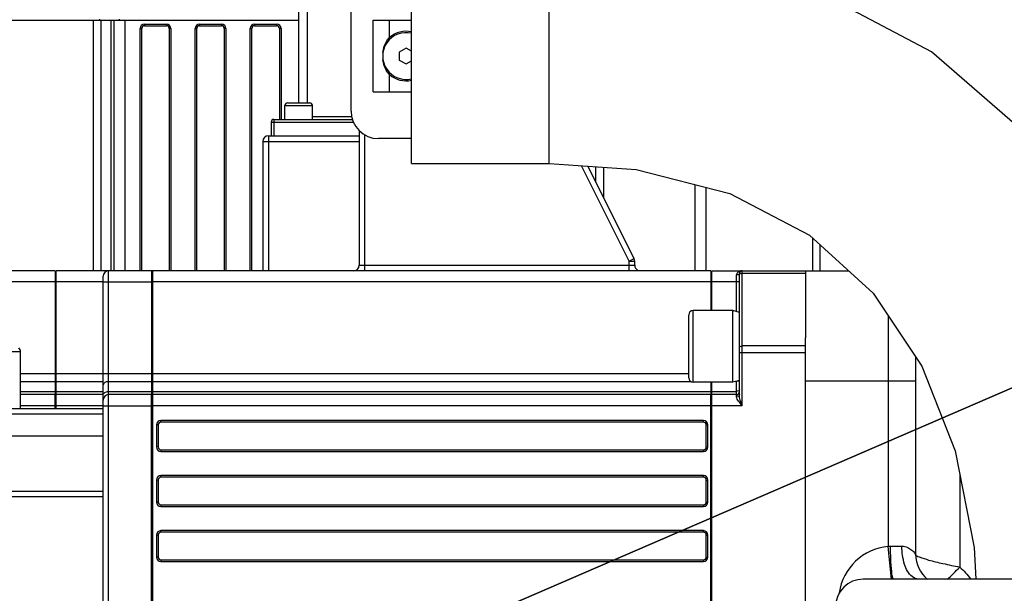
# Model space of a CAD drawing. Header units: millimetres. Extents: x 0 to 11890, y 0 to 8410.
# Tile 54 of 103: x 7196 to 7374, y 2346 to 2450. Entities that reach past the tile are written whole.
import ezdxf

# ---------------------------------------------------------------- set-up
doc = ezdxf.new("R2010")
doc.units = ezdxf.units.MM
doc.header["$LTSCALE"] = 653.95
doc.layers.get('0').update_dxf_attribs({"linetype": 'CONTINUOUS'})
for name, color, linetype in [('304103000008DXF_CONTINUOUS_LINE', 7, 'CONTINUOUS'), ('304105000021DXF_CONTINUOUS_LINE', 7, 'CONTINUOUS'), ('304105000044DXF_CONTINUOUS_LINE', 7, 'CONTINUOUS'), ('304105000049DXF_CONTINUOUS_LINE', 7, 'CONTINUOUS'), ('304304000001DXF_CONTINUOUS_LINE', 7, 'CONTINUOUS'), ('304304000002DXF_CONTINUOUS_LINE', 7, 'CONTINUOUS'), ('304304000003DXF_CONTINUOUS_LINE', 7, 'CONTINUOUS'), ('304304000004DXF_CONTINUOUS_LINE', 7, 'CONTINUOUS'), ('501023000047DXF_CONTINUOUS_LINE', 7, 'CONTINUOUS'), ('501025000001DXF_CONTINUOUS_LINE', 7, 'CONTINUOUS'), ('604006000004DXF_CONTINUOUS_LINE', 7, 'CONTINUOUS'), ('R50-1TANHUANDXF_CONTINUOUS_LINE', 7, 'CONTINUOUS'), ('运动范围_DXF_DIMENSION', 7, 'CONTINUOUS')]:
    doc.layers.add(name, color=color, linetype=linetype)
doc.styles.get("Standard").update_dxf_attribs({"font": 'txt', "width": 0.7})
doc.dimstyles.new('DIMSTYLE_6', dxfattribs={"dimtxt": 100, "dimasz": 60, "dimexe": 2, "dimexo": 0.2, "dimtad": 1, "dimdsep": 46, "dimtxsty": 'Standard', "dimblk": '_FILLED', "dimblk1": '_FILLED', "dimblk2": '_FILLED', "dimcen": 0.09, "dimclrt": 5, "dimazin": 2, "dimtp": 0.01, "dimtm": 0.01, "dimtfac": 1, "dimtofl": 0, "dimtmove": 0, "dimatfit": 3, "dimldrblk": '_FILLED', "dimfxl": 0, "dimtolj": 1, "dimarcsym": 0})

# ---------------------------------------------------------------- blocks, each defined once
blk = doc.blocks.new('_FILLED')
at = {"color": 0, "linetype": 'ByBlock'}
blk.add_solid([(0, 0), (-1, 0.1167), (-1, -0.1167)], dxfattribs=at)
blk = doc.blocks.new('*D32')
at = {"layer": '运动范围_DXF_DIMENSION', "color": 2, "linetype": 'Continuous', "transparency": 16777216}
for p, q in [((7110.32, 2268.78), (8176.66, 2729.53)), ((7641.5, 2498.29), (7110.32, 2268.78)), ((7641.5, 2498.29), (7641.5, 2498.29))]:
    blk.add_line(p, q, dxfattribs=at)
at = {"layer": '运动范围_DXF_DIMENSION', "color": 2, "linetype": 'Continuous', "transparency": 16777216, "xscale": 60, "yscale": 60, "zscale": 60, "rotation": 203.3686413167}
blk.add_blockref('_FILLED', (7641.5, 2498.29), dxfattribs=at)
blk = doc.blocks.new('*D33')
at = {"layer": '运动范围_DXF_DIMENSION', "color": 2, "linetype": 'Continuous', "transparency": 16777216}
for p, q in [((7110.32, 2268.78), (9496.4, 2841.39)), ((9066.77, 2738.28), (7110.32, 2268.78)), ((9066.77, 2738.28), (9066.77, 2738.28))]:
    blk.add_line(p, q, dxfattribs=at)
at = {"layer": '运动范围_DXF_DIMENSION', "color": 2, "linetype": 'Continuous', "transparency": 16777216, "xscale": 60, "yscale": 60, "zscale": 60, "rotation": 193.4941138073}
blk.add_blockref('_FILLED', (9066.77, 2738.28), dxfattribs=at)

msp = doc.modelspace()

# ---------------------------------------------------------------- linework, layer by layer
at = {"color": 2, "linetype": 'Continuous'}
msp.add_circle((7110.316, 2268.777), 578.65, dxfattribs=at)
at = {"layer": '304103000008DXF_CONTINUOUS_LINE', "color": 7, "linetype": 'Continuous'}
for p, q in [((7338.316, 2404.777), (7346.148, 2404.777)), ((7338.316, 2403.104), (7338.316, 2392.576)), ((7358.316, 2389.15), (7358.316, 2353.303)), ((7338.316, 2228.777), (7338.316, 2387.642))]:
    msp.add_line(p, q, dxfattribs=at)
at = {"layer": '304103000008DXF_CONTINUOUS_LINE', "color": 9, "linetype": 'Continuous'}
for p, q in [((7353.316, 2396.655), (7353.316, 2354.727)), ((7338.316, 2384.777), (7358.316, 2384.777)), ((7366.316, 2367.812), (7366.316, 2350.962)), ((7353.914, 2348.777), (7353.316, 2354.727)), ((7353.771, 2354.777), (7355.816, 2354.777))]:
    msp.add_line(p, q, dxfattribs=at)
msp.add_lwpolyline([(7353.316, 2354.727), (7353.544, 2354.765), (7353.771, 2354.777)], dxfattribs=at)
msp.add_arc((7354.316, 2344.777), 10, 95.73917, 171.33972, dxfattribs=at)
at = {"layer": '304103000008DXF_CONTINUOUS_LINE', "color": 7, "linetype": 'Continuous'}
msp.add_arc((7364.316, 2353.303), 6, 180, 229.80808, dxfattribs=at)
at = {"layer": '304103000008DXF_CONTINUOUS_LINE', "color": 9, "linetype": 'Continuous'}
for points, knots in [([(7354.108, 2349.234), (7354.042, 2349.532), (7353.808, 2351.374), (7353.771, 2353.23), (7353.771, 2354.777)], [0, 0, 0, 0, 0.1647969, 1, 1, 1, 1]), ([(7355.816, 2354.777), (7356.179, 2354.777), (7356.841, 2354.641), (7357.639, 2353.988), (7357.974, 2353.829), (7358.322, 2353.209), (7358.316, 2353.303)], [0, 0, 0, 0, 0.3636123, 0.6717705, 0.905086, 1, 1, 1, 1]), ([(7358.816, 2348.777), (7358.405, 2348.777), (7357.155, 2349.385), (7356.093, 2351.68), (7355.816, 2353.653), (7355.816, 2354.777)], [0, 0, 0, 0, 0.1717261, 0.5313236, 1, 1, 1, 1]), ([(7358.316, 2353.303), (7358.316, 2353.045), (7359.415, 2352.666), (7360.859, 2352.146), (7363.453, 2351.57), (7365.304, 2351.171), (7366.316, 2350.962)], [0, 0, 0, 0, 0.0924262, 0.3122652, 0.6308639, 1, 1, 1, 1]), ([(7354.316, 2348.777), (7354.264, 2348.777), (7354.166, 2348.974), (7354.133, 2349.118), (7354.108, 2349.234)], [0, 0, 0, 0, 0.3059376, 1, 1, 1, 1])]:
    msp.add_open_spline(points, degree=3, knots=knots, dxfattribs=at)
for points in [[(7364.054, 2348.727), (7364.837, 2349.442), (7365.586, 2350.194), (7366.316, 2350.962)], [(7366.316, 2350.962), (7367.068, 2350.336), (7367.741, 2349.597), (7368.282, 2348.781)]]:
    msp.add_open_spline(points, degree=3, dxfattribs=at)
at = {"layer": '304105000021DXF_CONTINUOUS_LINE', "color": 7, "linetype": 'Continuous'}
for p, q in [((7259.816, 2437.277), (7259.816, 2450.277)), ((7259.817, 2450.277), (7266.816, 2450.277)), ((7259.817, 2437.277), (7266.816, 2437.277))]:
    msp.add_line(p, q, dxfattribs=at)
at = {"layer": '304105000021DXF_CONTINUOUS_LINE', "color": 9, "linetype": 'Continuous'}
for p, q in [((7262.816, 2447.131), (7262.816, 2450.277)), ((7262.816, 2437.277), (7262.816, 2440.423))]:
    msp.add_line(p, q, dxfattribs=at)
at = {"layer": '304105000021DXF_CONTINUOUS_LINE', "color": 7, "linetype": 'Continuous'}
for start, end in [(77.13293, 131.81031), (228.18969, 282.86707)]:
    msp.add_arc((7265.816, 2443.777), 4.5, start, end, dxfattribs=at)
for points, knots in [([(7261.617, 2444.433), (7261.698, 2445.175), (7261.988, 2446.185), (7262.629, 2446.964), (7262.816, 2447.131)], [0, 0, 0, 0, 0.7481901, 1, 1, 1, 1]), ([(7262.816, 2440.423), (7262.629, 2440.591), (7261.988, 2441.37), (7261.698, 2442.379), (7261.617, 2443.121)], [0, 0, 0, 0, 0.2518108, 1, 1, 1, 1])]:
    msp.add_open_spline(points, degree=3, knots=knots, dxfattribs=at)
at = {"layer": '304105000044DXF_CONTINUOUS_LINE', "color": 7, "linetype": 'Continuous'}
msp.add_line((7458.816, 2348.777), (7348.816, 2348.777), dxfattribs=at)
msp.add_arc((7348.816, 2343.777), 5, 90, 180, dxfattribs=at)
at = {"layer": '304105000049DXF_CONTINUOUS_LINE', "color": 7, "linetype": 'Continuous'}
for p, q in [((7255.816, 2433.777), (7255.816, 2453.777)), ((7266.816, 2428.777), (7260.816, 2428.777))]:
    msp.add_line(p, q, dxfattribs=at)
msp.add_arc((7260.816, 2433.777), 5, 180, 270, dxfattribs=at)
at = {"layer": '304304000001DXF_CONTINUOUS_LINE', "color": 9, "linetype": 'Continuous'}
msp.add_line((7339.661, 2404.777), (7339.661, 2410.69), dxfattribs=at)
at = {"layer": '304304000001DXF_CONTINUOUS_LINE', "color": 7, "linetype": 'Continuous'}
msp.add_line((7340.977, 2404.777), (7340.977, 2409.491), dxfattribs=at)
at = {"layer": '304304000002DXF_CONTINUOUS_LINE', "color": 2, "linetype": 'Continuous'}
msp.add_line((7247.916, 2435.277), (7247.916, 2452.777), dxfattribs=at)
at = {"layer": '304304000002DXF_CONTINUOUS_LINE', "color": 7, "linetype": 'Continuous'}
for p, q in [((7246.316, 2435.277), (7246.316, 2451.777)), ((7243.816, 2432.277), (7243.816, 2434.777)), ((7244.316, 2435.277), (7248.316, 2435.277)), ((7248.816, 2432.277), (7248.816, 2434.777)), ((7248.815, 2432.777), (7255.947, 2432.777)), ((7241.316, 2431.777), (7241.316, 2429.277)), ((7241.816, 2432.277), (7256.072, 2432.277)), ((7240.816, 2429.277), (7257.316, 2429.277)), ((7239.816, 2428.277), (7239.816, 2404.777)), ((7202.116, 2404.777), (7194.316, 2404.777)), ((7202.116, 2404.777), (7202.116, 2382.345)), ((7202.316, 2379.777), (7202.316, 2404.777)), ((7211.816, 2404.777), (7202.316, 2404.777)), ((7219.816, 2404.777), (7219.616, 2404.777)), ((7202.316, 2403.777), (7202.116, 2403.777)), ((7202.316, 2384.863), (7202.116, 2384.863)), ((7202.116, 2382.277), (7195.816, 2382.277)), ((7202.116, 2379.777), (7202.116, 2382.277)), ((7202.316, 2381.277), (7202.116, 2381.277)), ((7210.816, 2382.277), (7202.316, 2382.277))]:
    msp.add_line(p, q, dxfattribs=at)
at = {"layer": '304304000002DXF_CONTINUOUS_LINE', "color": 9, "linetype": 'Continuous'}
for p, q in [((7243.816, 2434.777), (7248.816, 2434.777)), ((7241.316, 2431.777), (7256.279, 2431.777)), ((7241.816, 2432.277), (7241.816, 2429.277)), ((7240.816, 2429.277), (7240.816, 2404.777)), ((7239.816, 2428.277), (7257.316, 2428.277)), ((7202.116, 2402.777), (7193.316, 2402.777)), ((7210.816, 2402.777), (7202.316, 2402.777)), ((7195.816, 2386.106), (7202.116, 2386.106)), ((7195.816, 2384.691), (7202.116, 2384.691)), ((7202.316, 2386.106), (7210.816, 2386.106)), ((7202.316, 2384.691), (7210.816, 2384.691)), ((7195.816, 2382.863), (7202.116, 2382.863)), ((7202.316, 2382.863), (7210.816, 2382.863)), ((7202.116, 2380.277), (7195.816, 2380.277)), ((7210.816, 2380.277), (7202.316, 2380.277))]:
    msp.add_line(p, q, dxfattribs=at)
at = {"layer": '304304000002DXF_CONTINUOUS_LINE', "color": 7, "linetype": 'Continuous'}
for centre, radius, start, end in [((7244.316, 2434.777), 0.5, 89.99369, 180), ((7248.316, 2434.777), 0.5, 0, 90.00631), ((7241.816, 2431.777), 0.5, 90, 180), ((7240.816, 2428.277), 1, 90, 180)]:
    msp.add_arc(centre, radius, start, end, dxfattribs=at)
at = {"layer": '304304000003DXF_CONTINUOUS_LINE', "color": 7, "linetype": 'Continuous'}
for p, q in [((7190.316, 2450.277), (7212.748, 2450.277)), ((7210.231, 2450.277), (7210.231, 2450.477)), ((7212.816, 2404.777), (7212.816, 2450.277)), ((7212.816, 2450.277), (7246.316, 2450.277)), ((7213.816, 2450.277), (7213.816, 2450.477)), ((7218.316, 2449.277), (7222.316, 2449.277)), ((7228.316, 2449.277), (7232.316, 2449.277)), ((7238.316, 2449.277), (7242.316, 2449.277)), ((7217.816, 2404.777), (7217.816, 2448.777)), ((7222.816, 2448.777), (7222.816, 2404.777)), ((7227.816, 2404.777), (7227.816, 2448.777)), ((7232.816, 2448.777), (7232.816, 2404.777)), ((7237.816, 2404.777), (7237.816, 2448.777)), ((7242.816, 2448.777), (7242.816, 2432.277)), ((7320.316, 2404.777), (7320.316, 2419.896))]:
    msp.add_line(p, q, dxfattribs=at)
at = {"layer": '304304000003DXF_CONTINUOUS_LINE', "color": 9, "linetype": 'Continuous'}
for p, q in [((7208.988, 2450.277), (7208.988, 2404.777)), ((7210.402, 2450.277), (7210.402, 2404.777)), ((7212.231, 2450.277), (7212.231, 2404.777)), ((7214.816, 2404.777), (7214.816, 2450.277)), ((7218.316, 2449.577), (7218.316, 2449.277)), ((7218.316, 2449.577), (7222.316, 2449.577)), ((7222.316, 2449.577), (7222.316, 2449.277)), ((7228.316, 2449.577), (7228.316, 2449.277)), ((7228.316, 2449.577), (7232.316, 2449.577)), ((7232.316, 2449.577), (7232.316, 2449.277)), ((7238.316, 2449.577), (7238.316, 2449.277)), ((7238.316, 2449.577), (7242.316, 2449.577)), ((7242.316, 2449.577), (7242.316, 2449.277)), ((7217.516, 2404.777), (7217.516, 2448.777)), ((7217.516, 2448.777), (7217.816, 2448.777)), ((7223.116, 2448.777), (7222.816, 2448.777)), ((7223.116, 2448.777), (7223.116, 2404.777)), ((7227.516, 2404.777), (7227.516, 2448.777)), ((7227.516, 2448.777), (7227.816, 2448.777)), ((7233.116, 2448.777), (7232.816, 2448.777)), ((7233.116, 2448.777), (7233.116, 2404.777)), ((7237.516, 2404.777), (7237.516, 2448.777)), ((7237.516, 2448.777), (7237.816, 2448.777)), ((7243.116, 2448.777), (7242.816, 2448.777)), ((7243.116, 2448.777), (7243.116, 2432.277)), ((7300.231, 2423.681), (7300.231, 2420.949)), ((7301.645, 2423.581), (7301.645, 2418.12)), ((7318.316, 2404.777), (7318.316, 2420.408))]:
    msp.add_line(p, q, dxfattribs=at)
for centre, start, end in [((7218.316, 2448.777), 90, 180), ((7222.316, 2448.777), 0, 90), ((7228.316, 2448.777), 90, 180), ((7232.316, 2448.777), 0, 90), ((7238.316, 2448.777), 90, 180), ((7242.316, 2448.777), 0, 90)]:
    msp.add_arc(centre, 0.8, start, end, dxfattribs=at)
at = {"layer": '304304000003DXF_CONTINUOUS_LINE', "color": 7, "linetype": 'Continuous'}
for centre, start, end in [((7218.316, 2448.777), 90, 180), ((7222.316, 2448.777), 0, 90), ((7228.316, 2448.777), 90, 180), ((7232.316, 2448.777), 0, 90), ((7238.316, 2448.777), 90, 180), ((7242.316, 2448.777), 0, 90)]:
    msp.add_arc(centre, 0.5, start, end, dxfattribs=at)
at = {"layer": '304304000004DXF_CONTINUOUS_LINE', "color": 7, "linetype": 'Continuous'}
for p, q in [((7257.316, 2430.214), (7257.316, 2405.777)), ((7307.211, 2406.988), (7298.814, 2423.781)), ((7307.316, 2405.777), (7307.316, 2406.541)), ((7219.616, 2404.777), (7211.816, 2404.777)), ((7219.616, 2404.777), (7219.616, 2382.345)), ((7219.816, 2297.277), (7219.816, 2404.777)), ((7321.116, 2404.777), (7219.816, 2404.777)), ((7321.116, 2404.777), (7321.116, 2397.542)), ((7321.316, 2404.777), (7338.316, 2404.777)), ((7321.316, 2397.542), (7321.316, 2404.777)), ((7326.316, 2382.277), (7326.316, 2404.277)), ((7338.316, 2404.777), (7338.316, 2403.104)), ((7210.816, 2275.777), (7210.816, 2403.777)), ((7219.816, 2403.777), (7219.616, 2403.777)), ((7321.116, 2403.777), (7321.316, 2403.777)), ((7338.316, 2288.42), (7338.316, 2392.576)), ((7195.816, 2379.777), (7195.816, 2390.063)), ((7219.816, 2384.863), (7219.616, 2384.863)), ((7321.116, 2384.542), (7321.116, 2382.345)), ((7321.316, 2297.277), (7321.316, 2384.542)), ((7219.616, 2382.277), (7211.816, 2382.277)), ((7219.616, 2274.777), (7219.616, 2382.277)), ((7219.816, 2381.277), (7219.616, 2381.277)), ((7321.116, 2382.277), (7219.816, 2382.277)), ((7321.116, 2295.012), (7321.116, 2382.277)), ((7321.116, 2381.277), (7321.316, 2381.277)), ((7325.816, 2382.277), (7321.316, 2382.277)), ((7171.316, 2379.777), (7210.816, 2379.777)), ((7220.816, 2376.777), (7220.816, 2372.777)), ((7319.816, 2377.277), (7221.316, 2377.277)), ((7320.316, 2372.777), (7320.316, 2376.777)), ((7221.316, 2372.277), (7319.816, 2372.277)), ((7220.816, 2366.777), (7220.816, 2362.777)), ((7319.816, 2367.277), (7221.316, 2367.277)), ((7320.316, 2362.777), (7320.316, 2366.777)), ((7171.316, 2364.777), (7210.816, 2364.777)), ((7221.316, 2362.277), (7319.816, 2362.277)), ((7220.816, 2356.777), (7220.816, 2352.777)), ((7319.816, 2357.277), (7221.316, 2357.277)), ((7320.316, 2352.777), (7320.316, 2356.777)), ((7221.316, 2352.277), (7319.816, 2352.277))]:
    msp.add_line(p, q, dxfattribs=at)
at = {"layer": '304304000004DXF_CONTINUOUS_LINE', "color": 9, "linetype": 'Continuous'}
for p, q in [((7258.316, 2404.777), (7258.316, 2429.447)), ((7306.316, 2406.541), (7297.655, 2423.863)), ((7306.316, 2406.541), (7307.211, 2406.988)), ((7306.316, 2406.541), (7307.316, 2406.541)), ((7306.316, 2404.777), (7306.316, 2406.541)), ((7211.816, 2274.777), (7211.816, 2404.777)), ((7257.316, 2405.777), (7307.316, 2405.777)), ((7326.816, 2380.277), (7326.816, 2404.777)), ((7326.816, 2404.342), (7338.316, 2404.342)), ((7210.816, 2402.777), (7219.616, 2402.777)), ((7321.116, 2402.777), (7219.816, 2402.777)), ((7326.316, 2402.777), (7321.316, 2402.777)), ((7325.816, 2397.363), (7325.816, 2403.977)), ((7195.816, 2390.063), (7173.816, 2390.063)), ((7338.316, 2389.889), (7326.316, 2389.889)), ((7338.316, 2391.135), (7326.816, 2391.135)), ((7210.816, 2386.106), (7219.616, 2386.106)), ((7211.816, 2384.691), (7219.616, 2384.691)), ((7219.816, 2386.106), (7317.116, 2386.106)), ((7219.816, 2384.691), (7317.462, 2384.691)), ((7325.704, 2384.691), (7325.816, 2384.691)), ((7325.816, 2381.877), (7325.816, 2384.691)), ((7211.816, 2382.863), (7219.616, 2382.863)), ((7219.816, 2382.863), (7321.116, 2382.863)), ((7321.316, 2382.863), (7325.816, 2382.863)), ((7210.816, 2380.277), (7219.616, 2380.277)), ((7321.116, 2380.277), (7219.816, 2380.277)), ((7326.816, 2380.277), (7321.316, 2380.277)), ((7170.316, 2378.777), (7210.816, 2378.777)), ((7221.316, 2377.277), (7221.316, 2377.577)), ((7319.816, 2377.577), (7221.316, 2377.577)), ((7319.816, 2377.277), (7319.816, 2377.577)), ((7220.516, 2376.777), (7220.516, 2372.777)), ((7220.816, 2376.777), (7220.516, 2376.777)), ((7320.316, 2376.777), (7320.616, 2376.777)), ((7320.616, 2372.777), (7320.616, 2376.777)), ((7170.316, 2374.777), (7210.816, 2374.777)), ((7220.816, 2372.777), (7220.516, 2372.777)), ((7221.316, 2372.277), (7221.316, 2371.977)), ((7221.316, 2371.977), (7319.816, 2371.977)), ((7319.816, 2372.277), (7319.816, 2371.977)), ((7320.316, 2372.777), (7320.616, 2372.777)), ((7220.516, 2366.777), (7220.516, 2362.777)), ((7220.816, 2366.777), (7220.516, 2366.777)), ((7221.316, 2367.277), (7221.316, 2367.577)), ((7319.816, 2367.577), (7221.316, 2367.577)), ((7319.816, 2367.277), (7319.816, 2367.577)), ((7320.316, 2366.777), (7320.616, 2366.777)), ((7320.616, 2362.777), (7320.616, 2366.777)), ((7170.316, 2363.777), (7210.816, 2363.777)), ((7220.816, 2362.777), (7220.516, 2362.777)), ((7221.316, 2362.277), (7221.316, 2361.977)), ((7221.316, 2361.977), (7319.816, 2361.977)), ((7319.816, 2362.277), (7319.816, 2361.977)), ((7320.316, 2362.777), (7320.616, 2362.777)), ((7220.516, 2356.777), (7220.516, 2352.777)), ((7220.816, 2356.777), (7220.516, 2356.777)), ((7221.316, 2357.277), (7221.316, 2357.577)), ((7319.816, 2357.577), (7221.316, 2357.577)), ((7319.816, 2357.277), (7319.816, 2357.577)), ((7320.316, 2356.777), (7320.616, 2356.777)), ((7320.616, 2352.777), (7320.616, 2356.777)), ((7220.816, 2352.777), (7220.516, 2352.777)), ((7320.316, 2352.777), (7320.616, 2352.777)), ((7221.316, 2352.277), (7221.316, 2351.977)), ((7221.316, 2351.977), (7319.816, 2351.977)), ((7319.816, 2352.277), (7319.816, 2351.977))]:
    msp.add_line(p, q, dxfattribs=at)
at = {"layer": '304304000004DXF_CONTINUOUS_LINE', "color": 7, "linetype": 'Continuous'}
for centre, radius, start, end in [((7306.316, 2406.541), 1, 0, 26.56505), ((7211.816, 2403.777), 1, 90, 180), ((7256.316, 2405.777), 1, 270, 360), ((7308.316, 2405.777), 1, 180, 247.5), ((7326.816, 2404.277), 0.5, 90, 180), ((7194.816, 2390.063), 1, 0, 45), ((7325.816, 2382.777), 0.5, 270, 360), ((7211.816, 2381.277), 1, 90, 180), ((7221.316, 2376.777), 0.5, 90, 180), ((7319.816, 2376.777), 0.5, 0, 90), ((7221.316, 2372.777), 0.5, 180, 270), ((7319.816, 2372.777), 0.5, 270, 360), ((7221.316, 2366.777), 0.5, 90, 180), ((7319.816, 2366.777), 0.5, 0, 90), ((7221.316, 2362.777), 0.5, 180, 270), ((7319.816, 2362.777), 0.5, 270, 360), ((7221.316, 2356.777), 0.5, 90, 180), ((7319.816, 2356.777), 0.5, 0, 90), ((7221.316, 2352.777), 0.5, 180, 270), ((7319.816, 2352.777), 0.5, 270, 360)]:
    msp.add_arc(centre, radius, start, end, dxfattribs=at)
at = {"layer": '304304000004DXF_CONTINUOUS_LINE', "color": 9, "linetype": 'Continuous'}
for centre, radius, start, end in [((7326.816, 2403.524), 1.253, 89.99105, 95.4103), ((7221.316, 2376.777), 0.8, 90, 180), ((7319.816, 2376.777), 0.8, 0, 90), ((7221.316, 2372.777), 0.8, 180, 270), ((7319.816, 2372.777), 0.8, 270, 360), ((7221.316, 2366.777), 0.8, 90, 180), ((7319.816, 2366.777), 0.8, 0, 90), ((7221.316, 2362.777), 0.8, 180, 270), ((7319.816, 2362.777), 0.8, 270, 360), ((7221.316, 2356.777), 0.8, 90, 180), ((7319.816, 2356.777), 0.8, 0, 90), ((7221.316, 2352.777), 0.8, 180, 270), ((7319.816, 2352.777), 0.8, 270, 360)]:
    msp.add_arc(centre, radius, start, end, dxfattribs=at)
for points in [[(7325.816, 2403.977), (7325.816, 2404.216), (7325.981, 2404.464), (7326.181, 2404.595)], [(7326.181, 2404.595), (7326.333, 2404.695), (7326.517, 2404.754), (7326.698, 2404.772)], [(7326.316, 2403.951), (7326.316, 2404.109), (7326.467, 2404.313), (7326.625, 2404.313)], [(7211.109, 2382.656), (7211.31, 2382.798), (7211.571, 2382.863), (7211.816, 2382.863)], [(7326.316, 2383.216), (7326.316, 2383.067), (7326.158, 2382.89), (7326.008, 2382.89)], [(7210.816, 2382.156), (7210.816, 2382.349), (7210.952, 2382.544), (7211.109, 2382.656)], [(7326.816, 2380.277), (7326.609, 2380.932), (7326.316, 2381.59), (7326.316, 2382.277)]]:
    msp.add_open_spline(points, degree=3, dxfattribs=at)
for points, knots in [([(7326.316, 2404.277), (7326.316, 2404.218), (7326.268, 2404.086), (7326.136, 2404.017), (7326.066, 2404.017)], [0, 0, 0, 0, 0.4608707, 1, 1, 1, 1]), ([(7326.625, 2404.313), (7326.647, 2404.313), (7326.694, 2404.306), (7326.737, 2404.288), (7326.759, 2404.276)], [0, 0, 0, 0, 0.4681338, 1, 1, 1, 1]), ([(7326.066, 2404.017), (7326.043, 2404.017), (7325.991, 2404.024), (7325.943, 2404.043), (7325.918, 2404.054)], [0, 0, 0, 0, 0.4577178, 1, 1, 1, 1]), ([(7326.316, 2390.823), (7326.316, 2390.953), (7326.51, 2391.146), (7326.704, 2391.105), (7326.759, 2391.082)], [0, 0, 0, 0, 0.684093, 1, 1, 1, 1]), ([(7210.816, 2383.984), (7210.816, 2384.284), (7211.271, 2384.651), (7211.688, 2384.691), (7211.816, 2384.691)], [0, 0, 0, 0, 0.699321, 1, 1, 1, 1]), ([(7326.008, 2384.718), (7325.986, 2384.718), (7325.94, 2384.724), (7325.896, 2384.74), (7325.874, 2384.751)], [0, 0, 0, 0, 0.4709271, 1, 1, 1, 1]), ([(7326.22, 2384.819), (7326.193, 2384.79), (7326.129, 2384.738), (7326.048, 2384.718), (7326.008, 2384.718)], [0, 0, 0, 0, 0.4928999, 1, 1, 1, 1]), ([(7326.008, 2382.89), (7325.986, 2382.89), (7325.94, 2382.896), (7325.896, 2382.912), (7325.874, 2382.923)], [0, 0, 0, 0, 0.4709269, 1, 1, 1, 1]), ([(7326.816, 2380.277), (7326.6, 2380.551), (7326.237, 2381.038), (7325.816, 2381.594), (7325.816, 2381.877)], [0, 0, 0, 0, 0.5517763, 1, 1, 1, 1]), ([(7326.316, 2382.277), (7326.316, 2382.18), (7326.27, 2381.949), (7326.002, 2381.927), (7325.918, 2381.98)], [0, 0, 0, 0, 0.4931445, 1, 1, 1, 1])]:
    msp.add_open_spline(points, degree=3, knots=knots, dxfattribs=at)
at = {"layer": '501023000047DXF_CONTINUOUS_LINE', "color": 7, "linetype": 'Continuous'}
for p, q in [((7325.116, 2397.542), (7317.916, 2397.542)), ((7325.116, 2384.542), (7325.116, 2397.542)), ((7317.116, 2385.342), (7317.116, 2396.742)), ((7325.116, 2384.542), (7317.916, 2384.542))]:
    msp.add_line(p, q, dxfattribs=at)
at = {"layer": '501023000047DXF_CONTINUOUS_LINE', "color": 9, "linetype": 'Continuous'}
msp.add_line((7317.916, 2384.542), (7317.916, 2397.542), dxfattribs=at)
at = {"layer": '501023000047DXF_CONTINUOUS_LINE', "color": 7, "linetype": 'Continuous'}
for centre, start, end in [((7317.916, 2396.742), 90, 180), ((7317.916, 2385.342), 180, 270)]:
    msp.add_arc(centre, 0.8, start, end, dxfattribs=at)
at = {"layer": '501025000001DXF_CONTINUOUS_LINE', "color": 7, "linetype": 'Continuous'}
for p, q in [((7265.816, 2445.22), (7264.566, 2444.499)), ((7264.566, 2444.499), (7264.566, 2443.055)), ((7266.816, 2444.643), (7265.816, 2445.22)), ((7264.566, 2443.055), (7265.816, 2442.334)), ((7265.816, 2442.334), (7266.816, 2442.911))]:
    msp.add_line(p, q, dxfattribs=at)
msp.add_arc((7265.816, 2443.777), 4.25, 76.35957, 283.64043, dxfattribs=at)
at = {"layer": '604006000004DXF_CONTINUOUS_LINE', "color": 7, "linetype": 'Continuous'}
for p, q in [((7325.159, 2397.542), (7325.116, 2397.387)), ((7325.159, 2384.542), (7325.159, 2397.542)), ((7326.316, 2397.226), (7325.159, 2397.542)), ((7325.159, 2384.542), (7325.116, 2384.698)), ((7326.316, 2384.859), (7325.159, 2384.542))]:
    msp.add_line(p, q, dxfattribs=at)
at = {"layer": 'R50-1TANHUANDXF_CONTINUOUS_LINE', "color": 7, "linetype": 'Continuous'}
for p, q in [((7266.816, 2424.282), (7266.816, 2464.273)), ((7266.816, 2424.277), (7291.816, 2424.277))]:
    msp.add_line(p, q, dxfattribs=at)
at = {"layer": 'R50-1TANHUANDXF_CONTINUOUS_LINE', "color": 9, "linetype": 'Continuous'}
msp.add_line((7291.816, 2424.277), (7291.816, 2464.277), dxfattribs=at)
at = {"layer": 'R50-1TANHUANDXF_CONTINUOUS_LINE', "color": 7, "linetype": 'Continuous'}
for points in [[(7409.129, 2348.777), (7408.13, 2363.333), (7402.2, 2388.656), (7392.315, 2410.706), (7378.617, 2429.394), (7361.174, 2444.511), (7340.179, 2455.67), (7315.689, 2462.375), (7291.816, 2464.277)], [(7291.816, 2424.277), (7307.575, 2423.16), (7324.598, 2418.799), (7339.035, 2411.26), (7350.623, 2400.699), (7359.439, 2387.464), (7365.474, 2372.093), (7368.929, 2354.545), (7369.254, 2348.777)]]:
    msp.add_lwpolyline(points, dxfattribs=at)

# ---------------------------------------------------------------- dimensions: what is measured, and where the dimension line sits
at = {"layer": '运动范围_DXF_DIMENSION', "color": 2, "linetype": 'Continuous'}
for mpoint, picture, middle in [((9066.769, 2738.284), '*D33', (9150.228, 2784.022)), ((7641.502, 2498.294), '*D32', (7716.939, 2558.123))]:
    dim = msp.add_radius_dim(center=(7110.316, 2268.777), mpoint=mpoint, text='R<>', dimstyle='DIMSTYLE_6', override={"dimpost": '<>'}, dxfattribs=at)
    dim.commit()
    dim.dimension.update_dxf_attribs({"geometry": picture, "text_midpoint": middle, "dimtype": 164})

doc.saveas('drawing.dxf')
